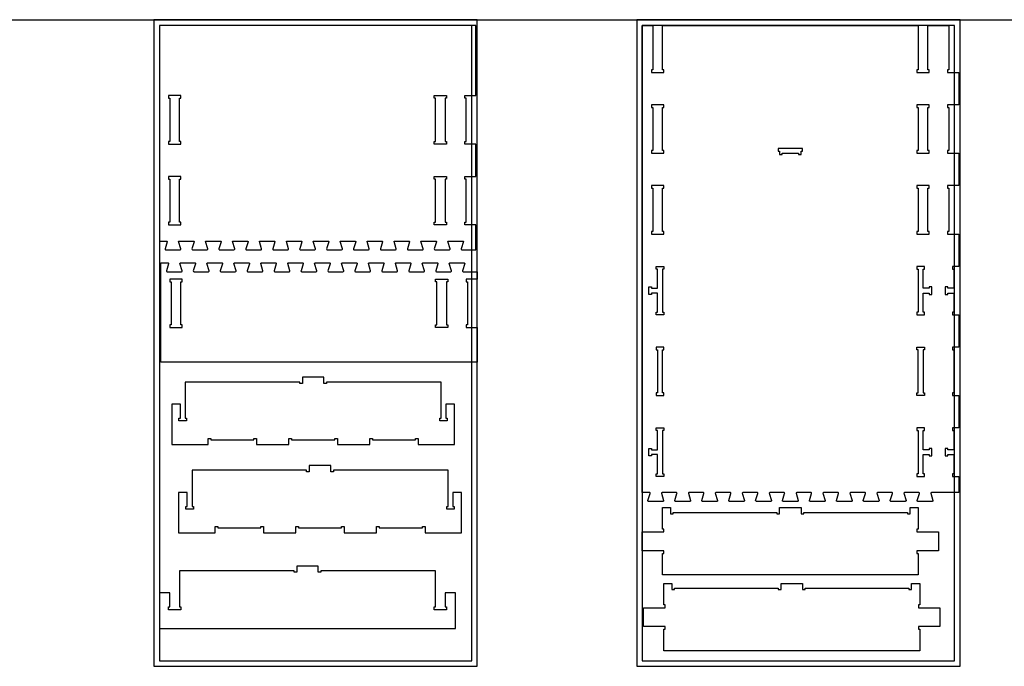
# Model space of a CAD drawing. Header units: inches. Extents: x -1745 to 48028, y -9858 to 20083.
# Tile 11 of 31: x 20180 to 23836, y -8083 to -5682. Entities that reach past the tile are written whole.
import ezdxf

# ---------------------------------------------------------------- set-up
doc = ezdxf.new("R2010")
doc.units = ezdxf.units.IN
doc.header["$MEASUREMENT"] = 0
doc.header["$PDMODE"] = 34

msp = doc.modelspace()

# ---------------------------------------------------------------- linework, layer by layer
for p, q in [((16501.5, -5683.3), (30841.2, -5683.3)), ((21519.7, -6534.4), (21520.2, -6535.5)), ((21524.7, -6615.7), (21525.2, -6616.9))]:
    msp.add_line(p, q)
for points in [[(20678.9, -8083.3), (21878.9, -8083.3), (21878.9, -5683.3), (20678.9, -5683.3)], [(22471.3, -8083.3), (23671.3, -8083.3), (23671.3, -5683.3), (22471.3, -5683.3)], [(21726.3, -6504.2), (21727.9, -6505.4), (21727.8, -6507.1), (21719.7, -6533.1), (21720.2, -6535.5), (21721.1, -6536.4), (21722.4, -6536.7), (21775.6, -6536.7), (21777.8, -6535.6), (21778.3, -6534.4), (21778.2, -6533.1), (21770, -6506.4), (21770.8, -6504.5), (21772.4, -6504.2), (21798.9, -6504.2), (21825.4, -6504.2), (21826.9, -6504.5), (21827.7, -6506.4), (21819.5, -6533.1), (21819.4, -6534.4), (21819.9, -6535.6), (21822.1, -6536.7), (21873.9, -6536.7), (21873.9, -6444.2), (21832.9, -6444.2), (21832.9, -6434.2), (21837.9, -6434.2), (21837.9, -6274.2), (21832.9, -6274.2), (21832.9, -6264.2), (21873.9, -6264.2), (21873.9, -6144.2), (21832.9, -6144.2), (21832.9, -6134.2), (21837.9, -6134.2), (21837.9, -5974.2), (21832.9, -5974.2), (21832.9, -5964.2), (21873.9, -5964.2), (21873.9, -5703.3), (20698.9, -5703.3), (20698.9, -6504.2), (20726.6, -6504.2), (20728.1, -6505.4), (20728, -6507.1), (20720, -6533.1), (20720.4, -6535.5), (20721.4, -6536.4), (20722.6, -6536.7), (20775.9, -6536.7), (20778.1, -6535.6), (20778.6, -6534.4), (20778.5, -6533.1), (20770.3, -6506.4), (20771.1, -6504.5), (20772.7, -6504.2), (20826.6, -6504.2), (20828.1, -6505.4), (20828, -6507.1), (20820, -6533.1), (20820.4, -6535.5), (20821.4, -6536.4), (20822.6, -6536.7), (20875.9, -6536.7), (20878.1, -6535.6), (20878.6, -6534.4), (20878.5, -6533.1), (20870.3, -6506.4), (20871.1, -6504.5), (20872.7, -6504.2), (20926.6, -6504.2), (20928.1, -6505.4), (20928, -6507.1), (20920, -6533.1), (20919.9, -6534.4), (20920.4, -6535.5), (20921.4, -6536.4), (20922.6, -6536.7), (20975.9, -6536.7), (20978.1, -6535.6), (20978.6, -6534.4), (20978.5, -6533.1), (20970.3, -6506.4), (20971.1, -6504.5), (20972.7, -6504.2), (21026.6, -6504.2), (21028.1, -6505.4), (21028, -6507.1), (21020, -6533.1), (21019.9, -6534.4), (21020.4, -6535.5), (21021.4, -6536.4), (21022.6, -6536.7), (21075.9, -6536.7), (21077.1, -6536.4), (21078.1, -6535.5), (21078.6, -6534.4), (21078.5, -6533.1), (21070.3, -6506.4), (21071.1, -6504.5), (21072.7, -6504.2), (21126.6, -6504.2), (21128.1, -6505.4), (21128, -6507.1), (21120, -6533.1), (21120.4, -6535.5), (21121.4, -6536.4), (21122.6, -6536.7), (21175.9, -6536.7), (21178.1, -6535.6), (21178.6, -6534.4), (21178.5, -6533.1), (21170.3, -6506.4), (21171.1, -6504.5), (21172.7, -6504.2), (21199.1, -6504.2), (21226.3, -6504.2), (21227.9, -6505.4), (21227.8, -6507.1), (21219.8, -6533.1), (21219.7, -6534.4), (21220.2, -6535.5), (21221.1, -6536.4), (21222.4, -6536.7), (21275.6, -6536.7), (21277.8, -6535.6), (21278.3, -6534.4), (21278.2, -6533.1), (21270, -6506.4), (21270.8, -6504.5), (21272.4, -6504.2), (21326.3, -6504.2), (21327.9, -6505.4), (21327.8, -6507.1), (21319.7, -6533.1), (21320.2, -6535.5), (21321.1, -6536.4), (21322.4, -6536.7), (21375.6, -6536.7), (21377.8, -6535.6), (21378.3, -6534.4), (21378.2, -6533.1), (21370, -6506.4), (21370.8, -6504.5), (21372.4, -6504.2), (21426.3, -6504.2), (21427.9, -6505.4), (21427.8, -6507.1), (21419.7, -6533.1), (21420.2, -6535.5), (21421.1, -6536.4), (21422.4, -6536.7), (21475.6, -6536.7), (21477.8, -6535.6), (21478.3, -6534.4), (21478.2, -6533.1), (21470, -6506.4), (21470.8, -6504.5), (21472.4, -6504.2), (21526.3, -6504.2), (21527.9, -6505.4), (21527.8, -6507.1), (21519.8, -6533.1), (21519.7, -6534.4), (21520.2, -6535.5), (21521.1, -6536.4), (21522.4, -6536.7), (21575.6, -6536.7), (21577.8, -6535.6), (21578.3, -6534.4), (21578.2, -6533.1), (21570, -6506.4), (21570.8, -6504.5), (21572.4, -6504.2), (21626.3, -6504.2), (21627.9, -6505.4), (21627.8, -6507.1), (21619.8, -6533.1), (21619.7, -6534.4), (21620.2, -6535.5), (21621.1, -6536.4), (21622.4, -6536.7), (21675.6, -6536.7), (21676.9, -6536.4), (21677.8, -6535.5), (21678.3, -6534.4), (21678.2, -6533.1), (21670, -6506.4), (21670.8, -6504.5), (21672.4, -6504.2)], [(20698.9, -8063.3), (21858.9, -8063.3), (21858.9, -5703.3), (20698.9, -5703.3)], [(22491.3, -8063.3), (23651.3, -8063.3), (23651.3, -5703.3), (22491.3, -5703.3)], [(22519.1, -7438.3), (22491.3, -7438.3), (22491.3, -6178.3), (22491.3, -5703.3), (22530.3, -5703.3), (22530.3, -5868.3), (22525.3, -5868.3), (22525.3, -5878.3), (22571.3, -5878.3), (22571.3, -5868.3), (22566.3, -5868.3), (22566.3, -5703.3), (23516.3, -5703.3), (23516.3, -5868.3), (23511.3, -5868.3), (23511.3, -5878.3), (23557.3, -5878.3), (23557.3, -5868.3), (23552.3, -5868.3), (23552.3, -5703.3), (23630.3, -5703.3), (23630.3, -5868.3), (23625.3, -5868.3), (23625.3, -5878.3), (23666.3, -5878.3), (23666.3, -5998.3), (23625.3, -5998.3), (23625.3, -6008.3), (23630.3, -6008.3), (23630.3, -6168.3), (23625.3, -6168.3), (23625.3, -6178.3), (23666.3, -6178.3), (23666.3, -6298.3), (23625.3, -6298.3), (23625.3, -6308.3), (23630.3, -6308.3), (23630.3, -6468.3), (23625.3, -6468.3), (23625.3, -6478.3), (23666.3, -6478.3), (23666.3, -6598.3), (23643.3, -6598.3), (23643.3, -6608.3), (23648.3, -6608.3), (23648.3, -6679.3), (23626.3, -6679.3), (23626.3, -6674.3), (23616.3, -6674.3), (23616.3, -6702.3), (23626.3, -6702.3), (23626.3, -6697.3), (23648.3, -6697.3), (23648.3, -6768.3), (23643.3, -6768.3), (23643.3, -6778.3), (23666.3, -6778.3), (23666.3, -6898.3), (23643.3, -6898.3), (23643.3, -6908.3), (23648.3, -6908.3), (23648.3, -7068.3), (23643.3, -7068.3), (23643.3, -7078.3), (23666.3, -7078.3), (23666.3, -7198.3), (23643.3, -7198.3), (23643.3, -7208.3), (23648.3, -7208.3), (23648.3, -7279.3), (23626.3, -7279.3), (23626.3, -7274.3), (23616.3, -7274.3), (23616.3, -7302.3), (23626.3, -7302.3), (23626.3, -7297.3), (23648.3, -7297.3), (23648.3, -7368.3), (23643.3, -7368.3), (23643.3, -7378.3), (23666.3, -7378.3), (23666.3, -7438.3), (23617.8, -7438.3), (23591.3, -7438.3), (23564.9, -7438.3), (23563.3, -7438.7), (23562.5, -7440.5), (23570.7, -7467.3), (23570.8, -7468.5), (23570.3, -7469.7), (23568.1, -7470.8), (23514.8, -7470.8), (23513.6, -7470.5), (23512.6, -7469.7), (23512.2, -7467.3), (23520.2, -7441.3), (23520.3, -7439.6), (23518.8, -7438.3), (23464.9, -7438.3), (23463.3, -7438.7), (23462.5, -7440.5), (23470.7, -7467.3), (23470.8, -7468.5), (23470.3, -7469.7), (23469.3, -7470.5), (23468.1, -7470.8), (23414.8, -7470.8), (23413.6, -7470.5), (23412.6, -7469.7), (23412.1, -7468.5), (23412.2, -7467.3), (23420.2, -7441.3), (23420.3, -7439.6), (23418.8, -7438.3), (23364.9, -7438.3), (23363.3, -7438.7), (23362.5, -7440.5), (23370.7, -7467.3), (23370.8, -7468.5), (23370.3, -7469.7), (23368.1, -7470.8), (23314.8, -7470.8), (23313.6, -7470.5), (23312.6, -7469.7), (23312.1, -7468.5), (23312.2, -7467.3), (23320.2, -7441.3), (23320.3, -7439.6), (23318.8, -7438.3), (23264.9, -7438.3), (23263.3, -7438.7), (23262.5, -7440.5), (23270.7, -7467.3), (23270.8, -7468.5), (23270.3, -7469.7), (23268.1, -7470.8), (23214.8, -7470.8), (23213.6, -7470.5), (23212.6, -7469.7), (23212.2, -7467.3), (23220.2, -7441.3), (23220.3, -7439.6), (23218.8, -7438.3), (23164.9, -7438.3), (23163.3, -7438.7), (23162.5, -7440.5), (23170.7, -7467.3), (23170.8, -7468.5), (23170.3, -7469.7), (23168.1, -7470.8), (23114.8, -7470.8), (23113.6, -7470.5), (23112.6, -7469.7), (23112.2, -7467.3), (23120.2, -7441.3), (23120.3, -7439.6), (23118.8, -7438.3), (23064.9, -7438.3), (23063.3, -7438.7), (23062.5, -7440.5), (23070.7, -7467.3), (23070.8, -7468.5), (23070.3, -7469.7), (23068.1, -7470.8), (23014.8, -7470.8), (23013.6, -7470.5), (23012.6, -7469.7), (23012.1, -7468.5), (23012.2, -7467.3), (23020.2, -7441.3), (23020.3, -7439.6), (23018.8, -7438.3), (22991.6, -7438.3), (22965.1, -7438.3), (22963.5, -7438.7), (22962.7, -7440.5), (22971, -7467.3), (22971, -7468.5), (22970.5, -7469.7), (22968.4, -7470.8), (22915.1, -7470.8), (22913.9, -7470.5), (22912.9, -7469.7), (22912.5, -7467.3), (22920.5, -7441.3), (22920.6, -7439.6), (22919.1, -7438.3), (22865.1, -7438.3), (22863.5, -7438.7), (22862.7, -7440.5), (22871, -7467.3), (22871, -7468.5), (22870.5, -7469.7), (22869.6, -7470.5), (22868.3, -7470.8), (22815.1, -7470.8), (22813.9, -7470.5), (22812.9, -7469.7), (22812.4, -7468.5), (22812.5, -7467.3), (22820.5, -7441.3), (22820.6, -7439.6), (22819.1, -7438.3), (22765.1, -7438.3), (22763.5, -7438.7), (22762.7, -7440.5), (22771, -7467.3), (22771, -7468.5), (22770.5, -7469.7), (22768.4, -7470.8), (22715.1, -7470.8), (22713.9, -7470.5), (22712.9, -7469.7), (22712.4, -7468.5), (22712.5, -7467.3), (22720.5, -7441.3), (22720.6, -7439.6), (22719.1, -7438.3), (22665.1, -7438.3), (22663.5, -7438.7), (22662.7, -7440.5), (22671, -7467.3), (22671, -7468.5), (22670.5, -7469.7), (22668.4, -7470.8), (22615.1, -7470.8), (22613.9, -7470.5), (22612.9, -7469.7), (22612.5, -7467.3), (22620.5, -7441.3), (22620.6, -7439.6), (22619.1, -7438.3), (22565.1, -7438.3), (22563.5, -7438.7), (22562.7, -7440.5), (22571, -7467.3), (22571, -7468.5), (22570.5, -7469.7), (22568.4, -7470.8), (22515.1, -7470.8), (22513.9, -7470.5), (22512.9, -7469.7), (22512.5, -7467.3), (22520.5, -7441.3), (22520.6, -7439.6)], [(20732.9, -5974.2), (20737.9, -5974.2), (20737.9, -6134.2), (20732.9, -6134.2), (20732.9, -6144.2), (20778.9, -6144.2), (20778.9, -6134.2), (20773.9, -6134.2), (20773.9, -5974.2), (20778.9, -5974.2), (20778.9, -5964.2), (20732.9, -5964.2)], [(21759.9, -5974.2), (21759.9, -6134.2), (21764.9, -6134.2), (21764.9, -6144.2), (21718.9, -6144.2), (21718.9, -6134.2), (21723.9, -6134.2), (21723.9, -5974.2), (21718.9, -5974.2), (21718.9, -5964.2), (21764.9, -5964.2), (21764.9, -5974.2)], [(22566.3, -6168.3), (22566.3, -6008.3), (22571.3, -6008.3), (22571.3, -5998.3), (22525.3, -5998.3), (22525.3, -6008.3), (22530.3, -6008.3), (22530.3, -6168.3), (22525.3, -6168.3), (22525.3, -6178.3), (22571.3, -6178.3), (22571.3, -6168.3)], [(23552.3, -6168.3), (23552.3, -6008.3), (23557.3, -6008.3), (23557.3, -5998.3), (23511.3, -5998.3), (23511.3, -6008.3), (23516.3, -6008.3), (23516.3, -6168.3), (23511.3, -6168.3), (23511.3, -6178.3), (23557.3, -6178.3), (23557.3, -6168.3)], [(23011.3, -6183.3), (23011.3, -6178.3), (23071.3, -6178.3), (23071.3, -6183.3), (23081.3, -6183.3), (23081.3, -6170.3), (23086.3, -6170.3), (23086.3, -6160.3), (22996.3, -6160.3), (22996.3, -6170.3), (23001.3, -6170.3), (23001.3, -6183.3)], [(20778.9, -6274.2), (20778.9, -6264.2), (20732.9, -6264.2), (20732.9, -6274.2), (20737.9, -6274.2), (20737.9, -6434.2), (20732.9, -6434.2), (20732.9, -6444.2), (20778.9, -6444.2), (20778.9, -6434.2), (20773.9, -6434.2), (20773.9, -6274.2)], [(21759.9, -6274.2), (21759.9, -6434.2), (21764.9, -6434.2), (21764.9, -6444.2), (21718.9, -6444.2), (21718.9, -6434.2), (21723.9, -6434.2), (21723.9, -6274.2), (21718.9, -6274.2), (21718.9, -6264.2), (21764.9, -6264.2), (21764.9, -6274.2)], [(22566.3, -6468.3), (22566.3, -6308.3), (22571.3, -6308.3), (22571.3, -6298.3), (22525.3, -6298.3), (22525.3, -6308.3), (22530.3, -6308.3), (22530.3, -6468.3), (22525.3, -6468.3), (22525.3, -6478.3), (22571.3, -6478.3), (22571.3, -6468.3)], [(23552.3, -6468.3), (23552.3, -6308.3), (23557.3, -6308.3), (23557.3, -6298.3), (23511.3, -6298.3), (23511.3, -6308.3), (23516.3, -6308.3), (23516.3, -6468.3), (23511.3, -6468.3), (23511.3, -6478.3), (23557.3, -6478.3), (23557.3, -6468.3)], [(21775, -6587.7), (21775.8, -6585.9), (21777.4, -6585.5), (21803.9, -6585.5), (21830.4, -6585.5), (21831.9, -6585.9), (21832.7, -6587.7), (21824.5, -6614.5), (21824.4, -6615.7), (21824.9, -6616.9), (21827.1, -6618), (21878.9, -6618), (21878.9, -6645.5), (21837.9, -6645.5), (21837.9, -6655.5), (21842.9, -6655.5), (21842.9, -6815.5), (21837.9, -6815.5), (21837.9, -6825.5), (21878.9, -6825.5), (21878.9, -6953.8), (20703.9, -6953.8), (20703.9, -6585.5), (20731.6, -6585.5), (20733.1, -6586.8), (20733, -6588.4), (20725, -6614.5), (20725.4, -6616.9), (20726.4, -6617.7), (20727.6, -6618), (20780.9, -6618), (20783.1, -6616.9), (20783.6, -6615.7), (20783.5, -6614.5), (20775.3, -6587.7), (20776.1, -6585.9), (20777.7, -6585.5), (20831.6, -6585.5), (20833.1, -6586.8), (20833, -6588.4), (20825, -6614.5), (20825.4, -6616.9), (20826.4, -6617.7), (20827.6, -6618), (20880.9, -6618), (20883.1, -6616.9), (20883.6, -6615.7), (20883.5, -6614.5), (20875.3, -6587.7), (20876.1, -6585.9), (20877.7, -6585.5), (20931.6, -6585.5), (20933.1, -6586.8), (20933, -6588.4), (20925, -6614.5), (20924.9, -6615.7), (20925.4, -6616.9), (20926.4, -6617.7), (20927.6, -6618), (20980.9, -6618), (20983.1, -6616.9), (20983.6, -6615.7), (20983.5, -6614.5), (20975.3, -6587.7), (20976.1, -6585.9), (20977.7, -6585.5), (21031.6, -6585.5), (21033.1, -6586.8), (21033, -6588.4), (21025, -6614.5), (21024.9, -6615.7), (21025.4, -6616.9), (21026.4, -6617.7), (21027.6, -6618), (21080.9, -6618), (21082.1, -6617.7), (21083.1, -6616.9), (21083.6, -6615.7), (21083.5, -6614.5), (21075.3, -6587.7), (21076.1, -6585.9), (21077.7, -6585.5), (21131.6, -6585.5), (21133.1, -6586.8), (21133, -6588.4), (21125, -6614.5), (21125.4, -6616.9), (21126.4, -6617.7), (21127.6, -6618), (21180.9, -6618), (21183.1, -6616.9), (21183.6, -6615.7), (21183.5, -6614.5), (21175.3, -6587.7), (21176.1, -6585.9), (21177.7, -6585.5), (21204.1, -6585.5), (21231.3, -6585.5), (21232.9, -6586.8), (21232.8, -6588.4), (21224.8, -6614.5), (21224.7, -6615.7), (21225.2, -6616.9), (21226.1, -6617.7), (21227.4, -6618), (21280.6, -6618), (21282.8, -6616.9), (21283.3, -6615.7), (21283.2, -6614.5), (21275, -6587.7), (21275.8, -6585.9), (21277.4, -6585.5), (21331.3, -6585.5), (21332.9, -6586.8), (21332.8, -6588.4), (21324.7, -6614.5), (21325.2, -6616.9), (21326.1, -6617.7), (21327.4, -6618), (21380.6, -6618), (21382.8, -6616.9), (21383.3, -6615.7), (21383.2, -6614.5), (21375, -6587.7), (21375.8, -6585.9), (21377.4, -6585.5), (21431.3, -6585.5), (21432.9, -6586.8), (21432.8, -6588.4), (21424.7, -6614.5), (21425.2, -6616.9), (21426.1, -6617.7), (21427.4, -6618), (21480.6, -6618), (21482.8, -6616.9), (21483.3, -6615.7), (21483.2, -6614.5), (21475, -6587.7), (21475.8, -6585.9), (21477.4, -6585.5), (21531.3, -6585.5), (21532.9, -6586.8), (21532.8, -6588.4), (21524.8, -6614.5), (21524.7, -6615.7), (21525.2, -6616.9), (21526.1, -6617.7), (21527.4, -6618), (21580.6, -6618), (21582.8, -6616.9), (21583.3, -6615.7), (21583.2, -6614.5), (21575, -6587.7), (21575.8, -6585.9), (21577.4, -6585.5), (21631.3, -6585.5), (21632.9, -6586.8), (21632.8, -6588.4), (21624.8, -6614.5), (21624.7, -6615.7), (21625.2, -6616.9), (21626.1, -6617.7), (21627.4, -6618), (21680.6, -6618), (21681.9, -6617.7), (21682.8, -6616.9), (21683.3, -6615.7), (21683.2, -6614.5), (21675, -6587.7), (21675.8, -6585.9), (21677.4, -6585.5), (21731.3, -6585.5), (21732.9, -6586.8), (21732.8, -6588.4), (21724.7, -6614.5), (21725.2, -6616.9), (21726.1, -6617.7), (21727.4, -6618), (21780.6, -6618), (21782.8, -6616.9), (21783.3, -6615.7), (21783.2, -6614.5)], [(22571.3, -6598.3), (22571.3, -6608.3), (22566.3, -6608.3), (22566.3, -6768.3), (22571.3, -6768.3), (22571.3, -6778.3), (22543.3, -6778.3), (22543.3, -6768.3), (22548.3, -6768.3), (22548.3, -6697.3), (22526.3, -6697.3), (22526.3, -6702.3), (22516.3, -6702.3), (22516.3, -6674.3), (22526.3, -6674.3), (22526.3, -6679.3), (22548.3, -6679.3), (22548.3, -6608.3), (22543.3, -6608.3), (22543.3, -6598.3)], [(23511.3, -6598.3), (23511.3, -6608.3), (23516.3, -6608.3), (23516.3, -6768.3), (23511.3, -6768.3), (23511.3, -6778.3), (23539.3, -6778.3), (23539.3, -6768.3), (23534.3, -6768.3), (23534.3, -6697.3), (23556.3, -6697.3), (23556.3, -6702.3), (23566.3, -6702.3), (23566.3, -6674.3), (23556.3, -6674.3), (23556.3, -6679.3), (23534.3, -6679.3), (23534.3, -6608.3), (23539.3, -6608.3), (23539.3, -6598.3)], [(20737.9, -6825.5), (20783.9, -6825.5), (20783.9, -6815.5), (20778.9, -6815.5), (20778.9, -6655.5), (20783.9, -6655.5), (20783.9, -6645.5), (20737.9, -6645.5), (20737.9, -6655.5), (20742.9, -6655.5), (20742.9, -6815.5), (20737.9, -6815.5)], [(21764.9, -6815.5), (21769.9, -6815.5), (21769.9, -6825.5), (21723.9, -6825.5), (21723.9, -6815.5), (21728.9, -6815.5), (21728.9, -6655.5), (21723.9, -6655.5), (21723.9, -6645.5), (21769.9, -6645.5), (21769.9, -6655.5), (21764.9, -6655.5)], [(22571.3, -7068.3), (22566.3, -7068.3), (22566.3, -6908.3), (22571.3, -6908.3), (22571.3, -6898.3), (22543.3, -6898.3), (22543.3, -6908.3), (22548.3, -6908.3), (22548.3, -7068.3), (22543.3, -7068.3), (22543.3, -7078.3), (22571.3, -7078.3)], [(23511.3, -7068.3), (23516.3, -7068.3), (23516.3, -6908.3), (23511.3, -6908.3), (23511.3, -6898.3), (23539.3, -6898.3), (23539.3, -6908.3), (23534.3, -6908.3), (23534.3, -7068.3), (23539.3, -7068.3), (23539.3, -7078.3), (23511.3, -7078.3)], [(22571.3, -7198.3), (22571.3, -7208.3), (22566.3, -7208.3), (22566.3, -7368.3), (22571.3, -7368.3), (22571.3, -7378.3), (22543.3, -7378.3), (22543.3, -7368.3), (22548.3, -7368.3), (22548.3, -7297.3), (22526.3, -7297.3), (22526.3, -7302.3), (22516.3, -7302.3), (22516.3, -7274.3), (22526.3, -7274.3), (22526.3, -7279.3), (22548.3, -7279.3), (22548.3, -7208.3), (22543.3, -7208.3), (22543.3, -7198.3)], [(23511.3, -7198.3), (23511.3, -7208.3), (23516.3, -7208.3), (23516.3, -7368.3), (23511.3, -7368.3), (23511.3, -7378.3), (23539.3, -7378.3), (23539.3, -7368.3), (23534.3, -7368.3), (23534.3, -7297.3), (23556.3, -7297.3), (23556.3, -7302.3), (23566.3, -7302.3), (23566.3, -7274.3), (23556.3, -7274.3), (23556.3, -7279.3), (23534.3, -7279.3), (23534.3, -7208.3), (23539.3, -7208.3), (23539.3, -7198.3)], [(22571.3, -7574.2), (22566.3, -7574.2), (22566.3, -7494.2), (22596.3, -7494.2), (22596.3, -7517.2), (22606.3, -7517.2), (22606.3, -7512.2), (22991.3, -7512.2), (22991.3, -7517.2), (23001.3, -7517.2), (23001.3, -7494.2), (23081.3, -7494.2), (23081.3, -7517.2), (23091.3, -7517.2), (23091.3, -7512.2), (23476.3, -7512.2), (23476.3, -7517.2), (23486.3, -7517.2), (23486.3, -7494.2), (23516.3, -7494.2), (23516.3, -7574.2), (23511.3, -7574.2), (23511.3, -7584.2), (23516.3, -7584.2), (23591.3, -7584.2), (23591.3, -7654.2), (23516.3, -7654.2), (23511.3, -7654.2), (23511.3, -7664.2), (23516.3, -7664.2), (23516.3, -7744.2), (22566.3, -7744.2), (22566.3, -7664.2), (22571.3, -7664.2), (22571.3, -7654.2), (22566.3, -7654.2), (22491.3, -7654.2), (22491.3, -7584.2), (22566.3, -7584.2), (22571.3, -7584.2)], [(20778.9, -7873), (20732.9, -7873), (20732.9, -7863), (20737.9, -7863), (20737.9, -7855), (20737.9, -7811), (20698.9, -7811), (20698.9, -7943), (21798.9, -7943), (21798.9, -7811), (21759.9, -7811), (21759.9, -7855), (21759.9, -7863), (21764.9, -7863), (21764.9, -7873), (21718.9, -7873), (21718.9, -7863), (21723.9, -7863), (21723.9, -7855), (21723.9, -7729), (21298.9, -7729), (21298.9, -7734), (21288.9, -7734), (21288.9, -7711), (21208.9, -7711), (21208.9, -7734), (21198.9, -7734), (21198.9, -7729), (20773.9, -7729), (20773.9, -7855), (20773.9, -7863), (20778.9, -7863)], [(22576.7, -7855.6), (22571.7, -7855.6), (22571.7, -7775.6), (22601.7, -7775.6), (22601.7, -7798.6), (22611.7, -7798.6), (22611.7, -7793.6), (22996.7, -7793.6), (22996.7, -7798.6), (23006.7, -7798.6), (23006.7, -7775.6), (23086.7, -7775.6), (23086.7, -7798.6), (23096.7, -7798.6), (23096.7, -7793.6), (23481.7, -7793.6), (23481.7, -7798.6), (23491.7, -7798.6), (23491.7, -7775.6), (23521.7, -7775.6), (23521.7, -7855.6), (23516.7, -7855.6), (23516.7, -7865.6), (23521.7, -7865.6), (23596.7, -7865.6), (23596.7, -7935.6), (23521.7, -7935.6), (23516.7, -7935.6), (23516.7, -7945.6), (23521.7, -7945.6), (23521.7, -8025.6), (22571.7, -8025.6), (22571.7, -7945.6), (22576.7, -7945.6), (22576.7, -7935.6), (22571.7, -7935.6), (22496.7, -7935.6), (22496.7, -7865.6), (22571.7, -7865.6), (22576.7, -7865.6)]]:
    msp.add_lwpolyline(points, close=True)
for points in [[(21762.8, -7162.1), (21767.8, -7162.1), (21767.8, -7172.1), (21739.8, -7172.1), (21739.8, -7162.1), (21744.8, -7162.1), (21744.8, -7028.1), (21319.8, -7028.1), (21319.8, -7033.1), (21309.8, -7033.1), (21309.8, -7010.1), (21229.8, -7010.1), (21229.8, -7033.1), (21219.8, -7033.1), (21219.8, -7028.1), (20794.8, -7028.1), (20794.8, -7162.1), (20799.8, -7162.1), (20799.8, -7172.1), (20771.8, -7172.1), (20771.8, -7162.1), (20776.8, -7162.1), (20776.8, -7110.1), (20744.8, -7110.1), (20744.8, -7260.1), (20879.8, -7260.1), (20879.8, -7237.1), (20889.8, -7237.1), (20889.8, -7242.1), (21049.8, -7242.1), (21049.8, -7237.1), (21059.8, -7237.1), (21059.8, -7260.1), (21179.8, -7260.1), (21179.8, -7237.1), (21189.8, -7237.1), (21189.8, -7242.1), (21349.8, -7242.1), (21349.8, -7237.1), (21359.8, -7237.1), (21359.8, -7260.1), (21479.8, -7260.1), (21479.8, -7237.1), (21489.8, -7237.1), (21489.8, -7242.1), (21649.8, -7242.1), (21649.8, -7237.1), (21659.8, -7237.1), (21659.8, -7260.1), (21794.8, -7260.1), (21794.8, -7110.1), (21762.8, -7110.1), (21762.8, -7162.1)], [(21788.5, -7489.6), (21793.5, -7489.6), (21793.5, -7499.6), (21765.5, -7499.6), (21765.5, -7489.6), (21770.5, -7489.6), (21770.5, -7355.6), (21345.5, -7355.6), (21345.5, -7360.6), (21335.5, -7360.6), (21335.5, -7337.6), (21255.5, -7337.6), (21255.5, -7360.6), (21245.5, -7360.6), (21245.5, -7355.6), (20820.5, -7355.6), (20820.5, -7489.6), (20825.5, -7489.6), (20825.5, -7499.6), (20797.5, -7499.6), (20797.5, -7489.6), (20802.5, -7489.6), (20802.5, -7437.6), (20770.5, -7437.6), (20770.5, -7587.6), (20905.5, -7587.6), (20905.5, -7564.6), (20915.5, -7564.6), (20915.5, -7569.6), (21075.5, -7569.6), (21075.5, -7564.6), (21085.5, -7564.6), (21085.5, -7587.6), (21205.5, -7587.6), (21205.5, -7564.6), (21215.5, -7564.6), (21215.5, -7569.6), (21375.5, -7569.6), (21375.5, -7564.6), (21385.5, -7564.6), (21385.5, -7587.6), (21505.5, -7587.6), (21505.5, -7564.6), (21515.5, -7564.6), (21515.5, -7569.6), (21675.5, -7569.6), (21675.5, -7564.6), (21685.5, -7564.6), (21685.5, -7587.6), (21820.5, -7587.6), (21820.5, -7437.6), (21788.5, -7437.6), (21788.5, -7489.6)]]:
    msp.add_lwpolyline(points)
for p in [(21878.9, -5683.3), (23671.3, -5683.3)]:
    msp.add_point(p)

doc.saveas('drawing.dxf')
